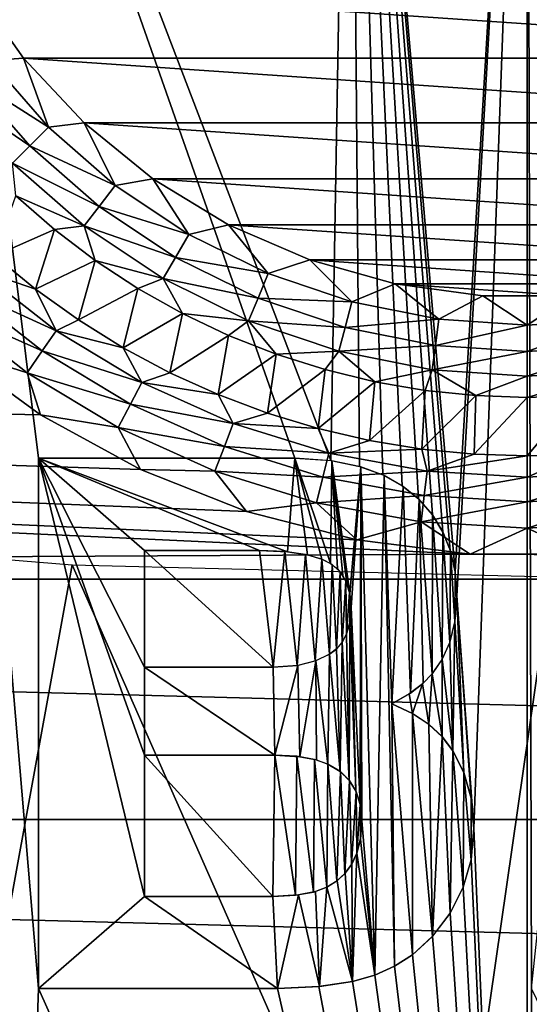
# Model space of a CAD drawing. Header units: millimetres. Extents: x -60 to 60, y -60 to 60.
# Tile 169 of 256: x -3 to 0, y -51 to -45. Entities that reach past the tile are written whole.
import ezdxf

# ---------------------------------------------------------------- set-up
doc = ezdxf.new("R2010")
doc.units = ezdxf.units.MM
doc.header["$LTSCALE"] = 81.481481
for name, color, linetype in [('209', 7, 'CONTINUOUS'), ('210', 7, 'CONTINUOUS'), ('211', 7, 'CONTINUOUS'), ('29', 7, 'CONTINUOUS'), ('3', 7, 'CONTINUOUS'), ('53', 7, 'CONTINUOUS'), ('57', 7, 'CONTINUOUS'), ('8', 7, 'CONTINUOUS')]:
    doc.layers.add(name, color=color, linetype=linetype)

msp = doc.modelspace()

# ---------------------------------------------------------------- linework, layer by layer
at = {"layer": '209', "color": 151, "linetype": 'Continuous', "true_color": 0x7dbfed}
for points in [[(-2.7619, -50.75, 28.5), (-3.5545, -41.3671, 28.5), (-2.9806, -56.8719, 28.5), (-2.7619, -50.75, 28.5)], [(-2.7619, -47.75, 28.5), (-3.5545, -41.3671, 28.5), (-2.7619, -50.75, 28.5), (-2.7619, -47.75, 28.5)], [(-1.3128, -47.75, 28.5), (-3.5545, -41.3671, 28.5), (-2.7619, -47.75, 28.5), (-1.3128, -47.75, 28.5)], [(-1.1091, -47.7628, 28.5), (-3.5545, -41.3671, 28.5), (-1.3128, -47.75, 28.5), (-1.1091, -47.7628, 28.5)], [(-1, -41.5075, 28.5), (-3.5545, -41.3671, 28.5), (-1.1091, -47.7628, 28.5), (-1, -41.5075, 28.5)], [(-0.9474, -47.7959, 28.5), (-1, -41.5075, 28.5), (-1.1091, -47.7628, 28.5), (-0.9474, -47.7959, 28.5)], [(0, -41.5196, 28.5), (-1, -41.5075, 28.5), (-0.4067, -48.392, 28.5), (0, -41.5196, 28.5)], [(-0.4067, -48.392, 28.5), (-1, -41.5075, 28.5), (-0.4341, -48.2725, 28.5), (-0.4067, -48.392, 28.5)], [(-0.4341, -48.2725, 28.5), (-1, -41.5075, 28.5), (-0.477, -48.1663, 28.5), (-0.4341, -48.2725, 28.5)], [(-0.5353, -48.0695, 28.5), (-1, -41.5075, 28.5), (-0.6137, -47.9802, 28.5), (-0.5353, -48.0695, 28.5)], [(-1, -41.5075, 28.5), (-0.5353, -48.0695, 28.5), (-0.477, -48.1663, 28.5), (-1, -41.5075, 28.5)], [(-0.6137, -47.9802, 28.5), (-1, -41.5075, 28.5), (-0.7061, -47.9057, 28.5), (-0.6137, -47.9802, 28.5)], [(-0.7061, -47.9057, 28.5), (-1, -41.5075, 28.5), (-0.8157, -47.8443, 28.5), (-0.7061, -47.9057, 28.5)], [(-0.8157, -47.8443, 28.5), (-1, -41.5075, 28.5), (-0.9474, -47.7959, 28.5), (-0.8157, -47.8443, 28.5)], [(1, -41.5075, 28.5), (0, -41.5196, 28.5), (0.0244, -50.75, 28.5), (1, -41.5075, 28.5)], [(-0.4067, -48.392, 28.5), (-0.3969, -48.5275, 28.5), (0, -41.5196, 28.5), (-0.4067, -48.392, 28.5)], [(-0.3012, -49.8443, 28.5), (0, -41.5196, 28.5), (-0.3969, -48.5275, 28.5), (-0.3012, -49.8443, 28.5)], [(0, -41.5196, 28.5), (-0.3012, -49.8443, 28.5), (0, -56.95, 28.5), (0, -41.5196, 28.5)], [(0.0244, -50.75, 28.5), (0, -41.5196, 28.5), (0, -56.95, 28.5), (0.0244, -50.75, 28.5)], [(-1.4349, -48.9325, 28.5), (-2.1635, -48.271, 28.5), (-2.1635, -48.9325, 28.5), (-1.4349, -48.9325, 28.5)], [(-1.5122, -48.271, 28.5), (-2.1635, -48.271, 28.5), (-1.4349, -48.9325, 28.5), (-1.5122, -48.271, 28.5)], [(-1.37, -48.2771, 28.5), (-1.5122, -48.271, 28.5), (-1.4349, -48.9325, 28.5), (-1.37, -48.2771, 28.5)], [(-1.3002, -48.9224, 28.5), (-1.37, -48.2771, 28.5), (-1.4349, -48.9325, 28.5), (-1.3002, -48.9224, 28.5)], [(-1.253, -48.2944, 28.5), (-1.37, -48.2771, 28.5), (-1.3002, -48.9224, 28.5), (-1.253, -48.2944, 28.5)], [(-1.1973, -48.8966, 28.5), (-1.253, -48.2944, 28.5), (-1.3002, -48.9224, 28.5), (-1.1973, -48.8966, 28.5)], [(-1.1595, -48.3214, 28.5), (-1.253, -48.2944, 28.5), (-1.1973, -48.8966, 28.5), (-1.1595, -48.3214, 28.5)], [(-1.1174, -48.8592, 28.5), (-1.1595, -48.3214, 28.5), (-1.1973, -48.8966, 28.5), (-1.1174, -48.8592, 28.5)], [(-1.1013, -48.3517, 28.5), (-1.1595, -48.3214, 28.5), (-1.1174, -48.8592, 28.5), (-1.1013, -48.3517, 28.5)], [(-1.078, -48.8295, 28.5), (-1.1013, -48.3517, 28.5), (-1.1174, -48.8592, 28.5), (-1.078, -48.8295, 28.5)], [(-1.0568, -48.3927, 28.5), (-1.1013, -48.3517, 28.5), (-1.078, -48.8295, 28.5), (-1.0568, -48.3927, 28.5)], [(-1.0459, -48.7917, 28.5), (-1.0568, -48.3927, 28.5), (-1.078, -48.8295, 28.5), (-1.0459, -48.7917, 28.5)], [(-1.0247, -48.4436, 28.5), (-1.0568, -48.3927, 28.5), (-1.0459, -48.7917, 28.5), (-1.0247, -48.4436, 28.5)], [(-1.02, -48.7424, 28.5), (-1.0247, -48.4436, 28.5), (-1.0459, -48.7917, 28.5), (-1.02, -48.7424, 28.5)], [(-1.0035, -48.5088, 28.5), (-1.0247, -48.4436, 28.5), (-1.02, -48.7424, 28.5), (-1.0035, -48.5088, 28.5)], [(-1.0021, -48.6783, 28.5), (-1.0035, -48.5088, 28.5), (-1.02, -48.7424, 28.5), (-1.0021, -48.6783, 28.5)], [(-0.9953, -48.5946, 28.5), (-1.0035, -48.5088, 28.5), (-1.0021, -48.6783, 28.5), (-0.9953, -48.5946, 28.5)], [(-0.4079, -48.6734, 28.5), (-0.357, -49.5283, 28.5), (-0.3969, -48.5275, 28.5), (-0.4079, -48.6734, 28.5)], [(-0.3162, -49.6726, 28.5), (-0.3012, -49.8443, 28.5), (-0.3969, -48.5275, 28.5), (-0.3162, -49.6726, 28.5)], [(-0.357, -49.5283, 28.5), (-0.3162, -49.6726, 28.5), (-0.3969, -48.5275, 28.5), (-0.357, -49.5283, 28.5)], [(-0.4365, -48.7901, 28.5), (-0.4197, -49.405, 28.5), (-0.4079, -48.6734, 28.5), (-0.4365, -48.7901, 28.5)], [(-0.4197, -49.405, 28.5), (-0.357, -49.5283, 28.5), (-0.4079, -48.6734, 28.5), (-0.4197, -49.405, 28.5)], [(-0.4796, -48.8875, 28.5), (-0.4197, -49.405, 28.5), (-0.4365, -48.7901, 28.5), (-0.4796, -48.8875, 28.5)], [(-0.5362, -48.97, 28.5), (-0.4808, -49.3251, 28.5), (-0.4796, -48.8875, 28.5), (-0.5362, -48.97, 28.5)], [(-0.4808, -49.3251, 28.5), (-0.4197, -49.405, 28.5), (-0.4796, -48.8875, 28.5), (-0.4808, -49.3251, 28.5)], [(-0.5911, -49.0257, 28.5), (-0.5562, -49.2549, 28.5), (-0.5362, -48.97, 28.5), (-0.5911, -49.0257, 28.5)], [(-0.5562, -49.2549, 28.5), (-0.4808, -49.3251, 28.5), (-0.5362, -48.97, 28.5), (-0.5562, -49.2549, 28.5)], [(-0.6665, -49.0829, 28.5), (-0.6486, -49.1936, 28.5), (-0.5911, -49.0257, 28.5), (-0.6665, -49.0829, 28.5)], [(-0.6486, -49.1936, 28.5), (-0.5562, -49.2549, 28.5), (-0.5911, -49.0257, 28.5), (-0.6486, -49.1936, 28.5)], [(-0.7653, -49.1401, 28.5), (-0.6486, -49.1936, 28.5), (-0.6665, -49.0829, 28.5), (-0.7653, -49.1401, 28.5)], [(-1.4267, -49.4291, 28.5), (-2.1635, -49.4291, 28.5), (-1.4369, -50.229, 28.5), (-1.4267, -49.4291, 28.5)], [(-1.4369, -50.229, 28.5), (-2.1635, -49.4291, 28.5), (-2.1635, -50.229, 28.5), (-1.4369, -50.229, 28.5)], [(-1.3088, -50.2226, 28.5), (-1.4267, -49.4291, 28.5), (-1.4369, -50.229, 28.5), (-1.3088, -50.2226, 28.5)], [(-1.3025, -49.4364, 28.5), (-1.4267, -49.4291, 28.5), (-1.3088, -50.2226, 28.5), (-1.3025, -49.4364, 28.5)], [(-1.2078, -50.2043, 28.5), (-1.3025, -49.4364, 28.5), (-1.3088, -50.2226, 28.5), (-1.2078, -50.2043, 28.5)], [(-1.2025, -49.4538, 28.5), (-1.3025, -49.4364, 28.5), (-1.2078, -50.2043, 28.5), (-1.2025, -49.4538, 28.5)], [(-1.1316, -50.1761, 28.5), (-1.2025, -49.4538, 28.5), (-1.2078, -50.2043, 28.5), (-1.1316, -50.1761, 28.5)], [(-1.1257, -49.4804, 28.5), (-1.2025, -49.4538, 28.5), (-1.1316, -50.1761, 28.5), (-1.1257, -49.4804, 28.5)], [(-1.0755, -50.1414, 28.5), (-1.1257, -49.4804, 28.5), (-1.1316, -50.1761, 28.5), (-1.0755, -50.1414, 28.5)], [(-1.0557, -49.5227, 28.5), (-1.1257, -49.4804, 28.5), (-1.0755, -50.1414, 28.5), (-1.0557, -49.5227, 28.5)], [(-1.0298, -50.0995, 28.5), (-1.0557, -49.5227, 28.5), (-1.0755, -50.1414, 28.5), (-1.0298, -50.0995, 28.5)], [(-1.0034, -49.5746, 28.5), (-1.0557, -49.5227, 28.5), (-1.0298, -50.0995, 28.5), (-1.0034, -49.5746, 28.5)], [(-0.9923, -50.0486, 28.5), (-1.0034, -49.5746, 28.5), (-1.0298, -50.0995, 28.5), (-0.9923, -50.0486, 28.5)], [(-0.9666, -49.6356, 28.5), (-1.0034, -49.5746, 28.5), (-0.9923, -50.0486, 28.5), (-0.9666, -49.6356, 28.5)], [(-0.9624, -49.9847, 28.5), (-0.9666, -49.6356, 28.5), (-0.9923, -50.0486, 28.5), (-0.9624, -49.9847, 28.5)], [(-0.9431, -49.7088, 28.5), (-0.9666, -49.6356, 28.5), (-0.9624, -49.9847, 28.5), (-0.9431, -49.7088, 28.5)], [(-0.9419, -49.9034, 28.5), (-0.9431, -49.7088, 28.5), (-0.9624, -49.9847, 28.5), (-0.9419, -49.9034, 28.5)], [(-0.9342, -49.8016, 28.5), (-0.9431, -49.7088, 28.5), (-0.9419, -49.9034, 28.5), (-0.9342, -49.8016, 28.5)], [(-0.3012, -49.8443, 28.5), (-0.3167, -50.0202, 28.5), (0, -56.95, 28.5), (-0.3012, -49.8443, 28.5)], [(-0.3167, -50.0202, 28.5), (-0.3609, -50.177, 28.5), (0, -56.95, 28.5), (-0.3167, -50.0202, 28.5)], [(-0.3609, -50.177, 28.5), (-0.4344, -50.3233, 28.5), (0, -56.95, 28.5), (-0.3609, -50.177, 28.5)], [(-0.4344, -50.3233, 28.5), (-0.5341, -50.4551, 28.5), (0, -56.95, 28.5), (-0.4344, -50.3233, 28.5)], [(-0.5341, -50.4551, 28.5), (-0.6487, -50.5595, 28.5), (0, -56.95, 28.5), (-0.5341, -50.4551, 28.5)], [(-0.6487, -50.5595, 28.5), (-0.7487, -50.6239, 28.5), (0, -56.95, 28.5), (-0.6487, -50.5595, 28.5)], [(-0.7487, -50.6239, 28.5), (-0.8604, -50.6742, 28.5), (0, -56.95, 28.5), (-0.7487, -50.6239, 28.5)], [(-0.8604, -50.6742, 28.5), (-0.9869, -50.7103, 28.5), (0, -56.95, 28.5), (-0.8604, -50.6742, 28.5)], [(0, -56.95, 28.5), (-2.7619, -50.75, 28.5), (-2.9806, -56.8719, 28.5), (0, -56.95, 28.5)], [(-1.4104, -50.75, 28.5), (-2.7619, -50.75, 28.5), (0, -56.95, 28.5), (-1.4104, -50.75, 28.5)], [(-1.1775, -50.7392, 28.5), (-1.4104, -50.75, 28.5), (0, -56.95, 28.5), (-1.1775, -50.7392, 28.5)], [(-0.9869, -50.7103, 28.5), (-1.1775, -50.7392, 28.5), (0, -56.95, 28.5), (-0.9869, -50.7103, 28.5)], [(2.9806, -56.8719, 28.5), (0.0244, -50.75, 28.5), (0, -56.95, 28.5), (2.9806, -56.8719, 28.5)]]:
    msp.add_3dface(points, dxfattribs=at)
at = {"layer": '210', "color": 151, "linetype": 'Continuous', "true_color": 0x7dbfed}
for points in [[(-2.5718, -48.3521, 25.5), (-3.3998, -52.8952, 25.5), (-5.2722, -48.1325, 25.5), (-2.5718, -48.3521, 25.5)], [(-0.5242, -53.0018, 25.5), (-3.3998, -52.8952, 25.5), (-2.5718, -48.3521, 25.5), (-0.5242, -53.0018, 25.5)], [(0.1365, -48.4202, 25.5), (-0.5242, -53.0018, 25.5), (-2.5718, -48.3521, 25.5), (0.1365, -48.4202, 25.5)], [(2.3529, -52.9521, 25.5), (-0.5242, -53.0018, 25.5), (0.1365, -48.4202, 25.5), (2.3529, -52.9521, 25.5)]]:
    msp.add_3dface(points, dxfattribs=at)
at = {"layer": '211', "color": 151, "linetype": 'Continuous', "true_color": 0x7dbfed}
for points in [[(-2.1635, -49.4291, 28.2), (-2.1635, -48.9325, 28.2), (-2.7619, -47.75, 28.2), (-2.1635, -49.4291, 28.2)], [(-2.1635, -48.271, 28.2), (-1.5122, -48.271, 28.2), (-2.7619, -47.75, 28.2), (-2.1635, -48.271, 28.2)], [(-2.1635, -48.9325, 28.2), (-2.1635, -48.271, 28.2), (-2.7619, -47.75, 28.2), (-2.1635, -48.9325, 28.2)], [(-2.7619, -50.75, 28.2), (-2.1635, -50.229, 28.2), (-2.7619, -47.75, 28.2), (-2.7619, -50.75, 28.2)], [(-2.1635, -50.229, 28.2), (-2.1635, -49.4291, 28.2), (-2.7619, -47.75, 28.2), (-2.1635, -50.229, 28.2)], [(-2.7619, -47.75, 28.2), (-1.3537, -48.2787, 28.2), (-1.3128, -47.75, 28.2), (-2.7619, -47.75, 28.2)], [(-1.5122, -48.271, 28.2), (-1.3537, -48.2787, 28.2), (-2.7619, -47.75, 28.2), (-1.5122, -48.271, 28.2)], [(-1.3537, -48.2787, 28.2), (-1.2408, -48.2971, 28.2), (-1.3128, -47.75, 28.2), (-1.3537, -48.2787, 28.2)], [(-1.2408, -48.2971, 28.2), (-1.1595, -48.3214, 28.2), (-1.3128, -47.75, 28.2), (-1.2408, -48.2971, 28.2)], [(-1.1595, -48.3214, 28.2), (-1.1107, -48.3455, 28.2), (-1.3128, -47.75, 28.2), (-1.1595, -48.3214, 28.2)], [(-1.3128, -47.75, 28.2), (-1.1107, -48.3455, 28.2), (-1.1043, -47.7635, 28.2), (-1.3128, -47.75, 28.2)], [(-1.1107, -48.3455, 28.2), (-1.0724, -48.3757, 28.2), (-1.1043, -47.7635, 28.2), (-1.1107, -48.3455, 28.2)], [(-1.0183, -48.4585, 28.2), (-1.0018, -48.5171, 28.2), (-1.1043, -47.7635, 28.2), (-1.0183, -48.4585, 28.2)], [(-1.1043, -47.7635, 28.2), (-1.0018, -48.5171, 28.2), (-0.9403, -47.798, 28.2), (-1.1043, -47.7635, 28.2)], [(-1.042, -48.4127, 28.2), (-1.0183, -48.4585, 28.2), (-1.1043, -47.7635, 28.2), (-1.042, -48.4127, 28.2)], [(-1.0724, -48.3757, 28.2), (-1.042, -48.4127, 28.2), (-1.1043, -47.7635, 28.2), (-1.0724, -48.3757, 28.2)], [(-1.0018, -48.5171, 28.2), (-0.9953, -48.5946, 28.2), (-0.9403, -47.798, 28.2), (-1.0018, -48.5171, 28.2)], [(-0.9953, -48.5946, 28.2), (-0.9438, -49.7053, 28.2), (-0.9403, -47.798, 28.2), (-0.9953, -48.5946, 28.2)], [(-0.9438, -49.7053, 28.2), (-0.9342, -49.8016, 28.2), (-0.9403, -47.798, 28.2), (-0.9438, -49.7053, 28.2)], [(-0.9342, -49.8016, 28.2), (-0.8603, -50.6742, 28.2), (-0.9403, -47.798, 28.2), (-0.9342, -49.8016, 28.2)], [(-0.9403, -47.798, 28.2), (-0.8603, -50.6742, 28.2), (-0.8087, -47.8475, 28.2), (-0.9403, -47.798, 28.2)], [(-0.8603, -50.6742, 28.2), (-0.749, -50.624, 28.2), (-0.8087, -47.8475, 28.2), (-0.8603, -50.6742, 28.2)], [(-0.8087, -47.8475, 28.2), (-0.7653, -49.1401, 28.2), (-0.7008, -47.9093, 28.2), (-0.8087, -47.8475, 28.2)], [(-0.749, -50.624, 28.2), (-0.7653, -49.1401, 28.2), (-0.8087, -47.8475, 28.2), (-0.749, -50.624, 28.2)], [(-0.7653, -49.1401, 28.2), (-0.66, -49.0786, 28.2), (-0.7008, -47.9093, 28.2), (-0.7653, -49.1401, 28.2)], [(-0.7008, -47.9093, 28.2), (-0.66, -49.0786, 28.2), (-0.6108, -47.9829, 28.2), (-0.7008, -47.9093, 28.2)], [(-0.66, -49.0786, 28.2), (-0.587, -49.0221, 28.2), (-0.6108, -47.9829, 28.2), (-0.66, -49.0786, 28.2)], [(-0.5362, -48.97, 28.2), (-0.5353, -48.0695, 28.2), (-0.6108, -47.9829, 28.2), (-0.5362, -48.97, 28.2)], [(-0.587, -49.0221, 28.2), (-0.5362, -48.97, 28.2), (-0.6108, -47.9829, 28.2), (-0.587, -49.0221, 28.2)], [(-0.4804, -48.889, 28.2), (-0.5353, -48.0695, 28.2), (-0.5362, -48.97, 28.2), (-0.4804, -48.889, 28.2)], [(-0.4766, -48.1671, 28.2), (-0.5353, -48.0695, 28.2), (-0.4804, -48.889, 28.2), (-0.4766, -48.1671, 28.2)], [(-0.4373, -48.7925, 28.2), (-0.4766, -48.1671, 28.2), (-0.4804, -48.889, 28.2), (-0.4373, -48.7925, 28.2)], [(-0.4338, -48.2734, 28.2), (-0.4766, -48.1671, 28.2), (-0.4373, -48.7925, 28.2), (-0.4338, -48.2734, 28.2)], [(-0.4082, -48.6748, 28.2), (-0.4338, -48.2734, 28.2), (-0.4373, -48.7925, 28.2), (-0.4082, -48.6748, 28.2)], [(-0.4067, -48.3919, 28.2), (-0.4338, -48.2734, 28.2), (-0.4082, -48.6748, 28.2), (-0.4067, -48.3919, 28.2)], [(-0.3969, -48.5275, 28.2), (-0.4067, -48.3919, 28.2), (-0.4082, -48.6748, 28.2), (-0.3969, -48.5275, 28.2)], [(-0.9953, -48.5946, 28.2), (-1.0025, -48.6804, 28.2), (-0.9685, -49.6314, 28.2), (-0.9953, -48.5946, 28.2)], [(-0.9438, -49.7053, 28.2), (-0.9953, -48.5946, 28.2), (-0.9685, -49.6314, 28.2), (-0.9438, -49.7053, 28.2)], [(-1.0025, -48.6804, 28.2), (-1.0204, -48.7433, 28.2), (-1.0055, -49.5719, 28.2), (-1.0025, -48.6804, 28.2)], [(-0.9685, -49.6314, 28.2), (-1.0025, -48.6804, 28.2), (-1.0055, -49.5719, 28.2), (-0.9685, -49.6314, 28.2)], [(-1.0204, -48.7433, 28.2), (-1.0456, -48.7913, 28.2), (-1.0055, -49.5719, 28.2), (-1.0204, -48.7433, 28.2)], [(-1.0456, -48.7913, 28.2), (-1.0775, -48.8291, 28.2), (-1.0563, -49.5222, 28.2), (-1.0456, -48.7913, 28.2)], [(-1.0055, -49.5719, 28.2), (-1.0456, -48.7913, 28.2), (-1.0563, -49.5222, 28.2), (-1.0055, -49.5719, 28.2)], [(-1.1174, -48.8592, 28.2), (-1.1951, -48.8958, 28.2), (-1.1257, -49.4804, 28.2), (-1.1174, -48.8592, 28.2)], [(-1.0563, -49.5222, 28.2), (-1.1174, -48.8592, 28.2), (-1.1257, -49.4804, 28.2), (-1.0563, -49.5222, 28.2)], [(-1.0775, -48.8291, 28.2), (-1.1174, -48.8592, 28.2), (-1.0563, -49.5222, 28.2), (-1.0775, -48.8291, 28.2)], [(-1.2966, -48.9219, 28.2), (-1.4349, -48.9325, 28.2), (-1.4267, -49.4291, 28.2), (-1.2966, -48.9219, 28.2)], [(-1.2851, -49.4385, 28.2), (-1.2966, -48.9219, 28.2), (-1.4267, -49.4291, 28.2), (-1.2851, -49.4385, 28.2)], [(-1.1951, -48.8958, 28.2), (-1.2966, -48.9219, 28.2), (-1.2851, -49.4385, 28.2), (-1.1951, -48.8958, 28.2)], [(-1.1898, -49.4572, 28.2), (-1.1951, -48.8958, 28.2), (-1.2851, -49.4385, 28.2), (-1.1898, -49.4572, 28.2)], [(-1.1257, -49.4804, 28.2), (-1.1951, -48.8958, 28.2), (-1.1898, -49.4572, 28.2), (-1.1257, -49.4804, 28.2)], [(-2.1635, -48.9325, 28.2), (-2.1635, -49.4291, 28.2), (-1.4267, -49.4291, 28.2), (-2.1635, -48.9325, 28.2)], [(-1.4349, -48.9325, 28.2), (-2.1635, -48.9325, 28.2), (-1.4267, -49.4291, 28.2), (-1.4349, -48.9325, 28.2)], [(-0.6487, -50.5595, 28.2), (-0.7653, -49.1401, 28.2), (-0.749, -50.624, 28.2), (-0.6487, -50.5595, 28.2)], [(-0.6476, -49.1942, 28.2), (-0.7653, -49.1401, 28.2), (-0.6487, -50.5595, 28.2), (-0.6476, -49.1942, 28.2)], [(-0.5343, -50.4554, 28.2), (-0.6476, -49.1942, 28.2), (-0.6487, -50.5595, 28.2), (-0.5343, -50.4554, 28.2)], [(-0.5547, -49.2561, 28.2), (-0.6476, -49.1942, 28.2), (-0.5343, -50.4554, 28.2), (-0.5547, -49.2561, 28.2)], [(-0.4801, -49.3259, 28.2), (-0.5547, -49.2561, 28.2), (-0.5343, -50.4554, 28.2), (-0.4801, -49.3259, 28.2)], [(-0.4344, -50.3233, 28.2), (-0.4801, -49.3259, 28.2), (-0.5343, -50.4554, 28.2), (-0.4344, -50.3233, 28.2)], [(-0.4197, -49.405, 28.2), (-0.4801, -49.3259, 28.2), (-0.4344, -50.3233, 28.2), (-0.4197, -49.405, 28.2)], [(-0.3613, -50.1781, 28.2), (-0.4197, -49.405, 28.2), (-0.4344, -50.3233, 28.2), (-0.3613, -50.1781, 28.2)], [(-0.3568, -49.5289, 28.2), (-0.4197, -49.405, 28.2), (-0.3613, -50.1781, 28.2), (-0.3568, -49.5289, 28.2)], [(-0.317, -50.0215, 28.2), (-0.3568, -49.5289, 28.2), (-0.3613, -50.1781, 28.2), (-0.317, -50.0215, 28.2)], [(-0.3163, -49.6725, 28.2), (-0.3568, -49.5289, 28.2), (-0.317, -50.0215, 28.2), (-0.3163, -49.6725, 28.2)], [(-0.3012, -49.8443, 28.2), (-0.3163, -49.6725, 28.2), (-0.317, -50.0215, 28.2), (-0.3012, -49.8443, 28.2)], [(-0.9342, -49.8016, 28.2), (-0.9422, -49.9051, 28.2), (-0.8603, -50.6742, 28.2), (-0.9342, -49.8016, 28.2)], [(-0.9422, -49.9051, 28.2), (-0.9622, -49.9841, 28.2), (-0.8603, -50.6742, 28.2), (-0.9422, -49.9051, 28.2)], [(-0.9622, -49.9841, 28.2), (-0.9911, -50.0465, 28.2), (-0.9869, -50.7103, 28.2), (-0.9622, -49.9841, 28.2)], [(-0.8603, -50.6742, 28.2), (-0.9622, -49.9841, 28.2), (-0.9869, -50.7103, 28.2), (-0.8603, -50.6742, 28.2)], [(-0.9911, -50.0465, 28.2), (-1.028, -50.0976, 28.2), (-0.9869, -50.7103, 28.2), (-0.9911, -50.0465, 28.2)], [(-1.074, -50.1403, 28.2), (-1.1316, -50.1761, 28.2), (-0.9869, -50.7103, 28.2), (-1.074, -50.1403, 28.2)], [(-1.028, -50.0976, 28.2), (-1.074, -50.1403, 28.2), (-0.9869, -50.7103, 28.2), (-1.028, -50.0976, 28.2)], [(-1.1967, -50.2012, 28.2), (-1.2929, -50.2207, 28.2), (-1.174, -50.7389, 28.2), (-1.1967, -50.2012, 28.2)], [(-1.1316, -50.1761, 28.2), (-1.1967, -50.2012, 28.2), (-1.174, -50.7389, 28.2), (-1.1316, -50.1761, 28.2)], [(-0.9869, -50.7103, 28.2), (-1.1316, -50.1761, 28.2), (-1.174, -50.7389, 28.2), (-0.9869, -50.7103, 28.2)], [(-1.4104, -50.75, 28.2), (-2.1635, -50.229, 28.2), (-2.7619, -50.75, 28.2), (-1.4104, -50.75, 28.2)], [(-1.4369, -50.229, 28.2), (-2.1635, -50.229, 28.2), (-1.4104, -50.75, 28.2), (-1.4369, -50.229, 28.2)], [(-1.2929, -50.2207, 28.2), (-1.4369, -50.229, 28.2), (-1.4104, -50.75, 28.2), (-1.2929, -50.2207, 28.2)], [(-1.174, -50.7389, 28.2), (-1.2929, -50.2207, 28.2), (-1.4104, -50.75, 28.2), (-1.174, -50.7389, 28.2)]]:
    msp.add_3dface(points, dxfattribs=at)
at = {"layer": '29', "color": 7, "linetype": 'Continuous', "true_color": 0xf5f5f5}
for points in [[(-2.8901, -46.2655, -3.5657), (-2.6722, -46.4556, -3.5657), (-3.0104, -46.6036, -3.2343), (-2.8901, -46.2655, -3.5657)], [(-3.0104, -46.6036, -3.2343), (-2.6722, -46.4556, -3.5657), (-2.7794, -46.7932, -3.2343), (-3.0104, -46.6036, -3.2343)], [(-2.6722, -46.4556, -3.5657), (-2.4418, -46.6303, -3.5657), (-2.7794, -46.7932, -3.2343), (-2.6722, -46.4556, -3.5657)], [(-2.7794, -46.7932, -3.2343), (-2.4418, -46.6303, -3.5657), (-2.5366, -46.9672, -3.2343), (-2.7794, -46.7932, -3.2343)], [(-2.4418, -46.6303, -3.5657), (-2.2001, -46.7888, -3.5657), (-2.5366, -46.9672, -3.2343), (-2.4418, -46.6303, -3.5657)], [(-2.5366, -46.9672, -3.2343), (-2.2001, -46.7888, -3.5657), (-2.2828, -47.1249, -3.2343), (-2.5366, -46.9672, -3.2343)], [(-2.2001, -46.7888, -3.5657), (-1.9481, -46.9305, -3.5657), (-2.2828, -47.1249, -3.2343), (-2.2001, -46.7888, -3.5657)], [(-2.2828, -47.1249, -3.2343), (-1.9481, -46.9305, -3.5657), (-2.0194, -47.2658, -3.2343), (-2.2828, -47.1249, -3.2343)], [(-1.9481, -46.9305, -3.5657), (-1.687, -47.0547, -3.5657), (-2.0194, -47.2658, -3.2343), (-1.9481, -46.9305, -3.5657)], [(-2.0194, -47.2658, -3.2343), (-1.687, -47.0547, -3.5657), (-1.7472, -47.3891, -3.2343), (-2.0194, -47.2658, -3.2343)], [(-1.687, -47.0547, -3.5657), (-1.418, -47.1608, -3.5657), (-1.7472, -47.3891, -3.2343), (-1.687, -47.0547, -3.5657)], [(-1.7472, -47.3891, -3.2343), (-1.418, -47.1608, -3.5657), (-1.4676, -47.4943, -3.2343), (-1.7472, -47.3891, -3.2343)], [(-1.418, -47.1608, -3.5657), (-1.1424, -47.2482, -3.5657), (-1.4676, -47.4943, -3.2343), (-1.418, -47.1608, -3.5657)], [(-1.4676, -47.4943, -3.2343), (-1.1424, -47.2482, -3.5657), (-1.1817, -47.5811, -3.2343), (-1.4676, -47.4943, -3.2343)], [(-1.1424, -47.2482, -3.5657), (-0.8615, -47.3167, -3.5657), (-1.1817, -47.5811, -3.2343), (-1.1424, -47.2482, -3.5657)], [(-1.1817, -47.5811, -3.2343), (-0.8615, -47.3167, -3.5657), (-0.8907, -47.6489, -3.2343), (-1.1817, -47.5811, -3.2343)], [(-0.8615, -47.3167, -3.5657), (-0.5766, -47.3658, -3.5657), (-0.8907, -47.6489, -3.2343), (-0.8615, -47.3167, -3.5657)], [(-0.8907, -47.6489, -3.2343), (-0.5766, -47.3658, -3.5657), (-0.5959, -47.6976, -3.2343), (-0.8907, -47.6489, -3.2343)], [(-0.5766, -47.3658, -3.5657), (-0.289, -47.3954, -3.5657), (-0.5959, -47.6976, -3.2343), (-0.5766, -47.3658, -3.5657)], [(-0.5959, -47.6976, -3.2343), (-0.289, -47.3954, -3.5657), (-0.2986, -47.7269, -3.2343), (-0.5959, -47.6976, -3.2343)], [(-0.289, -47.3954, -3.5657), (0, -47.4053, -3.5657), (-0.2986, -47.7269, -3.2343), (-0.289, -47.3954, -3.5657)], [(-0.2986, -47.7269, -3.2343), (0, -47.4053, -3.5657), (0, -47.7366, -3.2343), (-0.2986, -47.7269, -3.2343)], [(0, -47.4053, -3.5657), (0.289, -47.3954, -3.5657), (0, -47.7366, -3.2343), (0, -47.4053, -3.5657)], [(0, -47.7366, -3.2343), (0.289, -47.3954, -3.5657), (0.2986, -47.7269, -3.2343), (0, -47.7366, -3.2343)]]:
    msp.add_3dface(points, dxfattribs=at)
at = {"layer": '3', "color": 7, "linetype": 'Continuous', "true_color": 0xf5f5f5}
for points in [[(-0.9616, -48.2114, -3), (-29.3686, -46.9375, -3), (-1.5857, -48.0512, -3), (-0.9616, -48.2114, -3)], [(-0.3222, -48.2922, -3), (-29.3686, -46.9375, -3), (-0.9616, -48.2114, -3), (-0.3222, -48.2922, -3)], [(-26.8289, -48.4341, -3), (-29.3686, -46.9375, -3), (-0.3222, -48.2922, -3), (-26.8289, -48.4341, -3)], [(-1.5857, -48.0512, -3), (-29.3686, -46.9375, -3), (-2.1849, -47.8139, -3), (-1.5857, -48.0512, -3)], [(-2.1849, -47.8139, -3), (-29.3686, -46.9375, -3), (-2.7496, -47.5035, -3), (-2.1849, -47.8139, -3)], [(-2.7496, -47.5035, -3), (-29.3686, -46.9375, -3), (-3.2709, -47.1247, -3), (-2.7496, -47.5035, -3)], [(26.8289, -48.4341, -3), (-26.8289, -48.4341, -3), (-0.3222, -48.2922, -3), (26.8289, -48.4341, -3)], [(0.3222, -48.2922, -3), (26.8289, -48.4341, -3), (-0.3222, -48.2922, -3), (0.3222, -48.2922, -3)], [(-24.2131, -49.7933, -3), (-26.8289, -48.4341, -3), (24.2131, -49.7933, -3), (-24.2131, -49.7933, -3)], [(24.2131, -49.7933, -3), (-26.8289, -48.4341, -3), (26.8289, -48.4341, -3), (24.2131, -49.7933, -3)], [(-21.5286, -51.0114, -3), (-24.2131, -49.7933, -3), (21.5286, -51.0114, -3), (-21.5286, -51.0114, -3)], [(21.5286, -51.0114, -3), (-24.2131, -49.7933, -3), (24.2131, -49.7933, -3), (21.5286, -51.0114, -3)]]:
    msp.add_3dface(points, dxfattribs=at)
at = {"layer": '53', "color": 7, "linetype": 'Continuous', "true_color": 0xf5f5f5}
for points in [[(-3.1346, -45.077, -3.8), (-2.8459, -45.4861, -3.8), (-3.0343, -45.4993, -3.7846), (-3.1346, -45.077, -3.8)], [(-3.0343, -45.4993, -3.7846), (-2.7045, -45.8754, -3.7846), (-3.1535, -45.5907, -3.739), (-3.0343, -45.4993, -3.7846)], [(-3.0343, -45.4993, -3.7846), (-2.8459, -45.4861, -3.8), (-2.7045, -45.8754, -3.7846), (-3.0343, -45.4993, -3.7846)], [(-2.8459, -45.4861, -3.8), (-2.5041, -45.852, -3.8), (-2.7045, -45.8754, -3.7846), (-2.8459, -45.4861, -3.8)], [(-3.1535, -45.5907, -3.739), (-2.8107, -45.9816, -3.739), (-3.2633, -45.675, -3.665), (-3.1535, -45.5907, -3.739)], [(-3.1535, -45.5907, -3.739), (-2.7045, -45.8754, -3.7846), (-2.8107, -45.9816, -3.739), (-3.1535, -45.5907, -3.739)], [(-3.2633, -45.675, -3.665), (-2.8107, -45.9816, -3.739), (-2.9086, -46.0795, -3.665), (-3.2633, -45.675, -3.665)], [(-2.7045, -45.8754, -3.7846), (-2.5041, -45.852, -3.8), (-2.3283, -46.2053, -3.7846), (-2.7045, -45.8754, -3.7846)], [(-2.5041, -45.852, -3.8), (-2.1157, -46.1681, -3.8), (-2.3283, -46.2053, -3.7846), (-2.5041, -45.852, -3.8)], [(-2.7045, -45.8754, -3.7846), (-2.3283, -46.2053, -3.7846), (-2.8107, -45.9816, -3.739), (-2.7045, -45.8754, -3.7846)], [(-2.8107, -45.9816, -3.739), (-2.4198, -46.3245, -3.739), (-2.9086, -46.0795, -3.665), (-2.8107, -45.9816, -3.739)], [(-2.8107, -45.9816, -3.739), (-2.3283, -46.2053, -3.7846), (-2.4198, -46.3245, -3.739), (-2.8107, -45.9816, -3.739)], [(-2.9086, -46.0795, -3.665), (-2.4198, -46.3245, -3.739), (-2.504, -46.4343, -3.665), (-2.9086, -46.0795, -3.665)], [(-2.8901, -46.2655, -3.5657), (-2.9086, -46.0795, -3.665), (-2.504, -46.4343, -3.665), (-2.8901, -46.2655, -3.5657)], [(-2.3283, -46.2053, -3.7846), (-2.1157, -46.1681, -3.8), (-1.9124, -46.4832, -3.7846), (-2.3283, -46.2053, -3.7846)], [(-2.1157, -46.1681, -3.8), (-1.6879, -46.4282, -3.8), (-1.9124, -46.4832, -3.7846), (-2.1157, -46.1681, -3.8)], [(-2.3283, -46.2053, -3.7846), (-1.9124, -46.4832, -3.7846), (-2.4198, -46.3245, -3.739), (-2.3283, -46.2053, -3.7846)], [(-2.6722, -46.4556, -3.5657), (-2.8901, -46.2655, -3.5657), (-2.504, -46.4343, -3.665), (-2.6722, -46.4556, -3.5657)], [(-2.4198, -46.3245, -3.739), (-1.9875, -46.6133, -3.739), (-2.504, -46.4343, -3.665), (-2.4198, -46.3245, -3.739)], [(-2.4198, -46.3245, -3.739), (-1.9124, -46.4832, -3.7846), (-1.9875, -46.6133, -3.739), (-2.4198, -46.3245, -3.739)], [(-2.4418, -46.6303, -3.5657), (-2.6722, -46.4556, -3.5657), (-2.504, -46.4343, -3.665), (-2.4418, -46.6303, -3.5657)], [(-2.504, -46.4343, -3.665), (-1.9875, -46.6133, -3.739), (-2.0567, -46.7332, -3.665), (-2.504, -46.4343, -3.665)], [(-2.4418, -46.6303, -3.5657), (-2.504, -46.4343, -3.665), (-2.0567, -46.7332, -3.665), (-2.4418, -46.6303, -3.5657)], [(-1.9124, -46.4832, -3.7846), (-1.6879, -46.4282, -3.8), (-1.4636, -46.7045, -3.7846), (-1.9124, -46.4832, -3.7846)], [(-1.6879, -46.4282, -3.8), (-1.2286, -46.6277, -3.8), (-1.4636, -46.7045, -3.7846), (-1.6879, -46.4282, -3.8)], [(-1.9124, -46.4832, -3.7846), (-1.4636, -46.7045, -3.7846), (-1.9875, -46.6133, -3.739), (-1.9124, -46.4832, -3.7846)], [(-2.2001, -46.7888, -3.5657), (-2.4418, -46.6303, -3.5657), (-2.0567, -46.7332, -3.665), (-2.2001, -46.7888, -3.5657)], [(-1.9875, -46.6133, -3.739), (-1.5211, -46.8433, -3.739), (-2.0567, -46.7332, -3.665), (-1.9875, -46.6133, -3.739)], [(-1.9875, -46.6133, -3.739), (-1.4636, -46.7045, -3.7846), (-1.5211, -46.8433, -3.739), (-1.9875, -46.6133, -3.739)], [(-1.4636, -46.7045, -3.7846), (-1.2286, -46.6277, -3.8), (-0.9899, -46.8653, -3.7846), (-1.4636, -46.7045, -3.7846)], [(-1.2286, -46.6277, -3.8), (-0.7464, -46.7628, -3.8), (-0.9899, -46.8653, -3.7846), (-1.2286, -46.6277, -3.8)], [(-1.9481, -46.9305, -3.5657), (-2.2001, -46.7888, -3.5657), (-2.0567, -46.7332, -3.665), (-1.9481, -46.9305, -3.5657)], [(-2.0567, -46.7332, -3.665), (-1.5211, -46.8433, -3.739), (-1.5741, -46.9712, -3.665), (-2.0567, -46.7332, -3.665)], [(-1.9481, -46.9305, -3.5657), (-2.0567, -46.7332, -3.665), (-1.5741, -46.9712, -3.665), (-1.9481, -46.9305, -3.5657)], [(-1.4636, -46.7045, -3.7846), (-0.9899, -46.8653, -3.7846), (-1.5211, -46.8433, -3.739), (-1.4636, -46.7045, -3.7846)], [(-0.9899, -46.8653, -3.7846), (-0.7464, -46.7628, -3.8), (-0.4992, -46.9629, -3.7846), (-0.9899, -46.8653, -3.7846)], [(-0.7464, -46.7628, -3.8), (-0.2504, -46.831, -3.8), (-0.4992, -46.9629, -3.7846), (-0.7464, -46.7628, -3.8)], [(-1.5211, -46.8433, -3.739), (-1.0288, -47.0104, -3.739), (-1.5741, -46.9712, -3.665), (-1.5211, -46.8433, -3.739)], [(-1.5211, -46.8433, -3.739), (-0.9899, -46.8653, -3.7846), (-1.0288, -47.0104, -3.739), (-1.5211, -46.8433, -3.739)], [(-0.4992, -46.9629, -3.7846), (-0.2504, -46.831, -3.8), (0, -46.9957, -3.7846), (-0.4992, -46.9629, -3.7846)], [(-0.2504, -46.831, -3.8), (0.2504, -46.831, -3.8), (0, -46.9957, -3.7846), (-0.2504, -46.831, -3.8)], [(0, -46.9957, -3.7846), (0.2504, -46.831, -3.8), (0.4992, -46.9629, -3.7846), (0, -46.9957, -3.7846)], [(-0.9899, -46.8653, -3.7846), (-0.4992, -46.9629, -3.7846), (-1.0288, -47.0104, -3.739), (-0.9899, -46.8653, -3.7846)], [(-1.687, -47.0547, -3.5657), (-1.9481, -46.9305, -3.5657), (-1.5741, -46.9712, -3.665), (-1.687, -47.0547, -3.5657)], [(-1.418, -47.1608, -3.5657), (-1.687, -47.0547, -3.5657), (-1.5741, -46.9712, -3.665), (-1.418, -47.1608, -3.5657)], [(-1.5741, -46.9712, -3.665), (-1.0288, -47.0104, -3.739), (-1.0646, -47.1441, -3.665), (-1.5741, -46.9712, -3.665)], [(-1.418, -47.1608, -3.5657), (-1.5741, -46.9712, -3.665), (-1.0646, -47.1441, -3.665), (-1.418, -47.1608, -3.5657)], [(-1.0288, -47.0104, -3.739), (-0.4992, -46.9629, -3.7846), (-0.5188, -47.1119, -3.739), (-1.0288, -47.0104, -3.739)], [(-0.4992, -46.9629, -3.7846), (0, -46.9957, -3.7846), (-0.5188, -47.1119, -3.739), (-0.4992, -46.9629, -3.7846)], [(0, -47.1459, -3.739), (0.4992, -46.9629, -3.7846), (0.5188, -47.1119, -3.739), (0, -47.1459, -3.739)], [(0, -46.9957, -3.7846), (0.4992, -46.9629, -3.7846), (0, -47.1459, -3.739), (0, -46.9957, -3.7846)], [(-1.0288, -47.0104, -3.739), (-0.5188, -47.1119, -3.739), (-1.0646, -47.1441, -3.665), (-1.0288, -47.0104, -3.739)], [(-0.5188, -47.1119, -3.739), (0, -46.9957, -3.7846), (0, -47.1459, -3.739), (-0.5188, -47.1119, -3.739)], [(-1.0646, -47.1441, -3.665), (-0.5188, -47.1119, -3.739), (-0.5369, -47.2491, -3.665), (-1.0646, -47.1441, -3.665)], [(-0.5188, -47.1119, -3.739), (0, -47.1459, -3.739), (-0.5369, -47.2491, -3.665), (-0.5188, -47.1119, -3.739)], [(0, -47.1459, -3.739), (0.5188, -47.1119, -3.739), (0, -47.2843, -3.665), (0, -47.1459, -3.739)], [(0, -47.2843, -3.665), (0.5188, -47.1119, -3.739), (0.5369, -47.2491, -3.665), (0, -47.2843, -3.665)], [(-1.1424, -47.2482, -3.5657), (-1.418, -47.1608, -3.5657), (-1.0646, -47.1441, -3.665), (-1.1424, -47.2482, -3.5657)], [(-0.8615, -47.3167, -3.5657), (-1.1424, -47.2482, -3.5657), (-1.0646, -47.1441, -3.665), (-0.8615, -47.3167, -3.5657)], [(-0.8615, -47.3167, -3.5657), (-1.0646, -47.1441, -3.665), (-0.5369, -47.2491, -3.665), (-0.8615, -47.3167, -3.5657)], [(-0.5369, -47.2491, -3.665), (0, -47.1459, -3.739), (0, -47.2843, -3.665), (-0.5369, -47.2491, -3.665)], [(-0.5766, -47.3658, -3.5657), (-0.8615, -47.3167, -3.5657), (-0.5369, -47.2491, -3.665), (-0.5766, -47.3658, -3.5657)], [(-0.289, -47.3954, -3.5657), (-0.5766, -47.3658, -3.5657), (-0.5369, -47.2491, -3.665), (-0.289, -47.3954, -3.5657)], [(-0.289, -47.3954, -3.5657), (-0.5369, -47.2491, -3.665), (0, -47.2843, -3.665), (-0.289, -47.3954, -3.5657)], [(0.289, -47.3954, -3.5657), (0, -47.4053, -3.5657), (0.5369, -47.2491, -3.665), (0.289, -47.3954, -3.5657)], [(0, -47.4053, -3.5657), (0, -47.2843, -3.665), (0.5369, -47.2491, -3.665), (0, -47.4053, -3.5657)], [(0, -47.4053, -3.5657), (-0.289, -47.3954, -3.5657), (0, -47.2843, -3.665), (0, -47.4053, -3.5657)]]:
    msp.add_3dface(points, dxfattribs=at)
at = {"layer": '57', "color": 7, "linetype": 'Continuous', "true_color": 0xf5f5f5}
for points in [[(-3.0104, -46.6036, -3.2343), (-2.7794, -46.7932, -3.2343), (-3.1078, -46.679, -3.135), (-3.0104, -46.6036, -3.2343)], [(-2.6623, -47.028, -3.135), (-3.1996, -46.7826, -3.061), (-3.1078, -46.679, -3.135), (-2.6623, -47.028, -3.135)], [(-2.7794, -46.7932, -3.2343), (-2.6623, -47.028, -3.135), (-3.1078, -46.679, -3.135), (-2.7794, -46.7932, -3.2343)], [(-2.741, -47.1419, -3.061), (-3.2992, -46.895, -3.0154), (-3.1996, -46.7826, -3.061), (-2.741, -47.1419, -3.061)], [(-2.741, -47.1419, -3.061), (-3.1996, -46.7826, -3.061), (-2.6623, -47.028, -3.135), (-2.741, -47.1419, -3.061)], [(-2.7794, -46.7932, -3.2343), (-2.5366, -46.9672, -3.2343), (-2.6623, -47.028, -3.135), (-2.7794, -46.7932, -3.2343)], [(-2.8263, -47.2655, -3.0154), (-3.2992, -46.895, -3.0154), (-2.741, -47.1419, -3.061), (-2.8263, -47.2655, -3.0154)], [(-2.8263, -47.2655, -3.0154), (-3.2709, -47.1247, -3), (-3.2992, -46.895, -3.0154), (-2.8263, -47.2655, -3.0154)], [(-2.5366, -46.9672, -3.2343), (-2.2828, -47.1249, -3.2343), (-2.6623, -47.028, -3.135), (-2.5366, -46.9672, -3.2343)], [(-2.178, -47.3208, -3.135), (-2.741, -47.1419, -3.061), (-2.6623, -47.028, -3.135), (-2.178, -47.3208, -3.135)], [(-2.2828, -47.1249, -3.2343), (-2.178, -47.3208, -3.135), (-2.6623, -47.028, -3.135), (-2.2828, -47.1249, -3.2343)], [(-2.7496, -47.5035, -3), (-3.2709, -47.1247, -3), (-2.8263, -47.2655, -3.0154), (-2.7496, -47.5035, -3)], [(-2.2828, -47.1249, -3.2343), (-2.0194, -47.2658, -3.2343), (-2.178, -47.3208, -3.135), (-2.2828, -47.1249, -3.2343)], [(-2.2423, -47.4433, -3.061), (-2.8263, -47.2655, -3.0154), (-2.741, -47.1419, -3.061), (-2.2423, -47.4433, -3.061)], [(-2.2423, -47.4433, -3.061), (-2.741, -47.1419, -3.061), (-2.178, -47.3208, -3.135), (-2.2423, -47.4433, -3.061)], [(-2.3121, -47.5764, -3.0154), (-2.8263, -47.2655, -3.0154), (-2.2423, -47.4433, -3.061), (-2.3121, -47.5764, -3.0154)], [(-2.3121, -47.5764, -3.0154), (-2.7496, -47.5035, -3), (-2.8263, -47.2655, -3.0154), (-2.3121, -47.5764, -3.0154)], [(-2.0194, -47.2658, -3.2343), (-1.7472, -47.3891, -3.2343), (-2.178, -47.3208, -3.135), (-2.0194, -47.2658, -3.2343)], [(-1.6619, -47.553, -3.135), (-2.2423, -47.4433, -3.061), (-2.178, -47.3208, -3.135), (-1.6619, -47.553, -3.135)], [(-1.7472, -47.3891, -3.2343), (-1.6619, -47.553, -3.135), (-2.178, -47.3208, -3.135), (-1.7472, -47.3891, -3.2343)], [(-1.7472, -47.3891, -3.2343), (-1.4676, -47.4943, -3.2343), (-1.6619, -47.553, -3.135), (-1.7472, -47.3891, -3.2343)], [(-1.711, -47.6825, -3.061), (-2.3121, -47.5764, -3.0154), (-2.2423, -47.4433, -3.061), (-1.711, -47.6825, -3.061)], [(-1.711, -47.6825, -3.061), (-2.2423, -47.4433, -3.061), (-1.6619, -47.553, -3.135), (-1.711, -47.6825, -3.061)], [(-2.1849, -47.8139, -3), (-2.7496, -47.5035, -3), (-2.3121, -47.5764, -3.0154), (-2.1849, -47.8139, -3)], [(-1.4676, -47.4943, -3.2343), (-1.1817, -47.5811, -3.2343), (-1.6619, -47.553, -3.135), (-1.4676, -47.4943, -3.2343)], [(-1.7643, -47.8229, -3.0154), (-2.3121, -47.5764, -3.0154), (-1.711, -47.6825, -3.061), (-1.7643, -47.8229, -3.0154)], [(-1.7643, -47.8229, -3.0154), (-2.1849, -47.8139, -3), (-2.3121, -47.5764, -3.0154), (-1.7643, -47.8229, -3.0154)], [(-1.1216, -47.7214, -3.135), (-1.711, -47.6825, -3.061), (-1.6619, -47.553, -3.135), (-1.1216, -47.7214, -3.135)], [(-1.1817, -47.5811, -3.2343), (-1.1216, -47.7214, -3.135), (-1.6619, -47.553, -3.135), (-1.1817, -47.5811, -3.2343)], [(-1.1817, -47.5811, -3.2343), (-0.8907, -47.6489, -3.2343), (-1.1216, -47.7214, -3.135), (-1.1817, -47.5811, -3.2343)], [(-1.1547, -47.8558, -3.061), (-1.7643, -47.8229, -3.0154), (-1.711, -47.6825, -3.061), (-1.1547, -47.8558, -3.061)], [(-1.1547, -47.8558, -3.061), (-1.711, -47.6825, -3.061), (-1.1216, -47.7214, -3.135), (-1.1547, -47.8558, -3.061)], [(-0.8907, -47.6489, -3.2343), (-0.5959, -47.6976, -3.2343), (-1.1216, -47.7214, -3.135), (-0.8907, -47.6489, -3.2343)], [(-0.5649, -47.8234, -3.135), (-1.1547, -47.8558, -3.061), (-1.1216, -47.7214, -3.135), (-0.5649, -47.8234, -3.135)], [(-0.5959, -47.6976, -3.2343), (-0.5649, -47.8234, -3.135), (-1.1216, -47.7214, -3.135), (-0.5959, -47.6976, -3.2343)], [(-0.5959, -47.6976, -3.2343), (-0.2986, -47.7269, -3.2343), (-0.5649, -47.8234, -3.135), (-0.5959, -47.6976, -3.2343)], [(-0.2986, -47.7269, -3.2343), (0, -47.7366, -3.2343), (-0.5649, -47.8234, -3.135), (-0.2986, -47.7269, -3.2343)], [(0, -47.7366, -3.2343), (0, -47.8576, -3.135), (-0.5649, -47.8234, -3.135), (0, -47.7366, -3.2343)], [(0.2986, -47.7269, -3.2343), (0.5649, -47.8234, -3.135), (0, -47.8576, -3.135), (0.2986, -47.7269, -3.2343)], [(0, -47.7366, -3.2343), (0.2986, -47.7269, -3.2343), (0, -47.8576, -3.135), (0, -47.7366, -3.2343)], [(-1.5857, -48.0512, -3), (-2.1849, -47.8139, -3), (-1.7643, -47.8229, -3.0154), (-1.5857, -48.0512, -3)], [(-1.1907, -48.0017, -3.0154), (-1.7643, -47.8229, -3.0154), (-1.1547, -47.8558, -3.061), (-1.1907, -48.0017, -3.0154)], [(-1.1907, -48.0017, -3.0154), (-1.5857, -48.0512, -3), (-1.7643, -47.8229, -3.0154), (-1.1907, -48.0017, -3.0154)], [(-0.5816, -47.9608, -3.061), (-1.1907, -48.0017, -3.0154), (-1.1547, -47.8558, -3.061), (-0.5816, -47.9608, -3.061)], [(-0.5816, -47.9608, -3.061), (-1.1547, -47.8558, -3.061), (-0.5649, -47.8234, -3.135), (-0.5816, -47.9608, -3.061)], [(0, -47.8576, -3.135), (-0.5816, -47.9608, -3.061), (-0.5649, -47.8234, -3.135), (0, -47.8576, -3.135)], [(0, -47.996, -3.061), (-0.5816, -47.9608, -3.061), (0, -47.8576, -3.135), (0, -47.996, -3.061)], [(0.5649, -47.8234, -3.135), (0, -47.996, -3.061), (0, -47.8576, -3.135), (0.5649, -47.8234, -3.135)], [(0.5816, -47.9608, -3.061), (0, -47.996, -3.061), (0.5649, -47.8234, -3.135), (0.5816, -47.9608, -3.061)], [(-0.5997, -48.11, -3.0154), (-1.1907, -48.0017, -3.0154), (-0.5816, -47.9608, -3.061), (-0.5997, -48.11, -3.0154)], [(0, -47.996, -3.061), (-0.5997, -48.11, -3.0154), (-0.5816, -47.9608, -3.061), (0, -47.996, -3.061)], [(0.5997, -48.11, -3.0154), (0, -48.1462, -3.0154), (0.5816, -47.9608, -3.061), (0.5997, -48.11, -3.0154)], [(0.5816, -47.9608, -3.061), (0, -48.1462, -3.0154), (0, -47.996, -3.061), (0.5816, -47.9608, -3.061)], [(-0.9616, -48.2114, -3), (-1.5857, -48.0512, -3), (-1.1907, -48.0017, -3.0154), (-0.9616, -48.2114, -3)], [(-0.5997, -48.11, -3.0154), (-0.9616, -48.2114, -3), (-1.1907, -48.0017, -3.0154), (-0.5997, -48.11, -3.0154)], [(0, -48.1462, -3.0154), (-0.5997, -48.11, -3.0154), (0, -47.996, -3.061), (0, -48.1462, -3.0154)], [(-0.3222, -48.2922, -3), (-0.9616, -48.2114, -3), (-0.5997, -48.11, -3.0154), (-0.3222, -48.2922, -3)], [(0, -48.1462, -3.0154), (-0.3222, -48.2922, -3), (-0.5997, -48.11, -3.0154), (0, -48.1462, -3.0154)], [(0.5997, -48.11, -3.0154), (0.3222, -48.2922, -3), (0, -48.1462, -3.0154), (0.5997, -48.11, -3.0154)], [(0.3222, -48.2922, -3), (-0.3222, -48.2922, -3), (0, -48.1462, -3.0154), (0.3222, -48.2922, -3)]]:
    msp.add_3dface(points, dxfattribs=at)
at = {"layer": '8', "color": 7, "linetype": 'Continuous', "true_color": 0xf5f5f5}
for points in [[(2.8459, -45.4861, -3.8), (-3.1346, -45.077, -3.8), (3.1346, -45.077, -3.8), (2.8459, -45.4861, -3.8)], [(-2.8459, -45.4861, -3.8), (-3.1346, -45.077, -3.8), (2.8459, -45.4861, -3.8), (-2.8459, -45.4861, -3.8)], [(-2.5041, -45.852, -3.8), (-2.8459, -45.4861, -3.8), (2.5041, -45.852, -3.8), (-2.5041, -45.852, -3.8)], [(2.5041, -45.852, -3.8), (-2.8459, -45.4861, -3.8), (2.8459, -45.4861, -3.8), (2.5041, -45.852, -3.8)], [(2.1157, -46.1681, -3.8), (-2.5041, -45.852, -3.8), (2.5041, -45.852, -3.8), (2.1157, -46.1681, -3.8)], [(-2.1157, -46.1681, -3.8), (-2.5041, -45.852, -3.8), (2.1157, -46.1681, -3.8), (-2.1157, -46.1681, -3.8)], [(1.6879, -46.4282, -3.8), (-2.1157, -46.1681, -3.8), (2.1157, -46.1681, -3.8), (1.6879, -46.4282, -3.8)], [(-1.6879, -46.4282, -3.8), (-2.1157, -46.1681, -3.8), (1.6879, -46.4282, -3.8), (-1.6879, -46.4282, -3.8)], [(1.2286, -46.6277, -3.8), (-1.6879, -46.4282, -3.8), (1.6879, -46.4282, -3.8), (1.2286, -46.6277, -3.8)], [(-1.2286, -46.6277, -3.8), (-1.6879, -46.4282, -3.8), (1.2286, -46.6277, -3.8), (-1.2286, -46.6277, -3.8)], [(0.7464, -46.7628, -3.8), (-1.2286, -46.6277, -3.8), (1.2286, -46.6277, -3.8), (0.7464, -46.7628, -3.8)], [(-0.7464, -46.7628, -3.8), (-1.2286, -46.6277, -3.8), (0.7464, -46.7628, -3.8), (-0.7464, -46.7628, -3.8)], [(0.2504, -46.831, -3.8), (-0.7464, -46.7628, -3.8), (0.7464, -46.7628, -3.8), (0.2504, -46.831, -3.8)], [(-0.2504, -46.831, -3.8), (-0.7464, -46.7628, -3.8), (0.2504, -46.831, -3.8), (-0.2504, -46.831, -3.8)]]:
    msp.add_3dface(points, dxfattribs=at)

doc.saveas('drawing.dxf')
